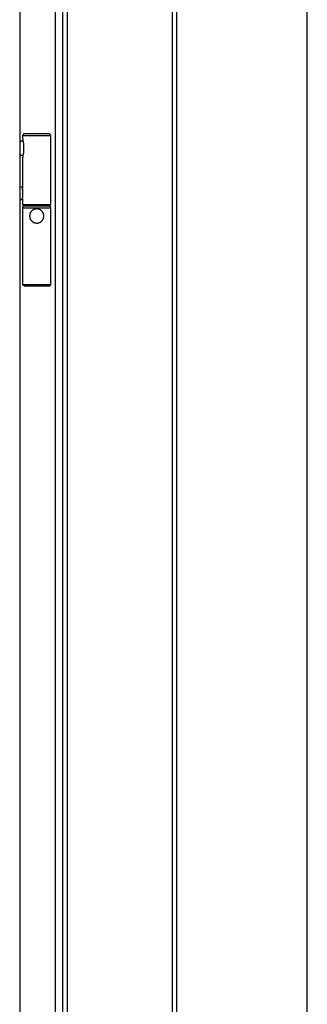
# Model space of a CAD drawing. Header units: millimetres. Extents: x -6500 to 4200, y 0 to 5940.
# Tile 37 of 157: x -4635 to -4432, y 2100 to 2796. Entities that reach past the tile are written whole.
import ezdxf

# ---------------------------------------------------------------- set-up
doc = ezdxf.new("R2010")
doc.units = ezdxf.units.MM
doc.layers.add('151', color=250, linetype='Continuous')

msp = doc.modelspace()

# ---------------------------------------------------------------- linework, layer by layer
at = {"layer": '151', "linetype": 'Continuous', "lineweight": -3}
for p, q in [((-4431.66, 1252.4), (-4431.66, 3492.4)), ((-4523.66, 1252.4), (-4523.66, 3398.4)), ((-4526.91, 1252.4), (-4526.91, 3395.15)), ((-4600.91, 1252.4), (-4600.91, 3321.15)), ((-4604.16, 1252.4), (-4604.16, 3317.9)), ((-4609.41, 1252.4), (-4609.41, 3312.65)), ((-4634.66, 3285.4), (-4634.66, 1257.4)), ((-4631.66, 2715.4), (-4632.66, 2714.4)), ((-4613.86, 2715.4), (-4631.66, 2715.4)), ((-4613.66, 2715.4), (-4613.86, 2715.4)), ((-4612.66, 2714.4), (-4613.66, 2715.4)), ((-4633.82, 2710.35), (-4634.66, 2710.31)), ((-4632.35, 2710.35), (-4633.81, 2710.35)), ((-4632.66, 2714.4), (-4612.88, 2714.4)), ((-4632.66, 2714.4), (-4632.66, 2712.52)), ((-4612.88, 2714.4), (-4612.66, 2714.4)), ((-4612.66, 2665.4), (-4612.66, 2714.4)), ((-4631.94, 2707.61), (-4631.94, 2703.18)), ((-4634.66, 2700.48), (-4633.82, 2700.45)), ((-4633.81, 2700.45), (-4632.35, 2700.45)), ((-4632.66, 2698.27), (-4632.66, 2677.1)), ((-4632.66, 2677.7), (-4634.66, 2677.7)), ((-4634.66, 2669.1), (-4632.66, 2669.1)), ((-4632.66, 2669.67), (-4632.66, 2665.4)), ((-4612.88, 2665.4), (-4632.66, 2665.4)), ((-4632.66, 2665.4), (-4631.66, 2664.4)), ((-4632.16, 2664.4), (-4632.66, 2662.9)), ((-4632.66, 2662.9), (-4632.66, 2608.8)), ((-4612.66, 2662.9), (-4632.66, 2662.9)), ((-4613.16, 2664.4), (-4632.16, 2664.4)), ((-4613.66, 2664.4), (-4612.66, 2665.4)), ((-4612.66, 2662.9), (-4613.16, 2664.4)), ((-4612.66, 2665.4), (-4612.88, 2665.4)), ((-4612.66, 2608.8), (-4612.66, 2662.9)), ((-4632.66, 2608.8), (-4631.16, 2607.8)), ((-4612.66, 2608.8), (-4632.66, 2608.8)), ((-4614.16, 2607.8), (-4631.16, 2607.8)), ((-4614.16, 2607.8), (-4612.66, 2608.8))]:
    msp.add_line(p, q, dxfattribs=at)
for start_param, end_param in [(0, 0.970261), (2.171233, 3.141593)]:
    msp.add_ellipse((-4633.81, 2705.4), major_axis=(0, 4.95), ratio=0.207912, start_param=start_param, end_param=end_param, dxfattribs=at)
for points, knots in [([(-4632.66, 2712.57), (-4632.66, 2712.5), (-4632.66, 2712.41), (-4632.65, 2712.23), (-4632.64, 2712.13), (-4632.62, 2712), (-4632.62, 2711.97), (-4632.61, 2711.91), (-4632.6, 2711.89), (-4632.59, 2711.8), (-4632.58, 2711.74), (-4632.56, 2711.56), (-4632.54, 2711.44), (-4632.5, 2711.18), (-4632.47, 2711.05), (-4632.43, 2710.78), (-4632.4, 2710.64), (-4632.36, 2710.42), (-4632.35, 2710.35), (-4632.32, 2710.2), (-4632.31, 2710.13), (-4632.27, 2709.9), (-4632.24, 2709.75), (-4632.19, 2709.44), (-4632.16, 2709.28), (-4632.11, 2708.96), (-4632.07, 2708.63), (-4632.02, 2708.29), (-4631.99, 2708.08), (-4631.99, 2708.04), (-4631.98, 2707.95), (-4631.97, 2707.91), (-4631.96, 2707.78), (-4631.95, 2707.69), (-4631.94, 2707.61)], [0, 0, 0, 0, 0.07691, 0.07691, 0.160827, 0.160827, 0.181807, 0.181807, 0.202786, 0.202786, 0.244745, 0.244745, 0.328662, 0.328662, 0.412579, 0.412579, 0.496496, 0.496496, 0.538455, 0.538455, 0.580414, 0.580414, 0.664331, 0.664331, 0.748248, 0.748248, 0.832165, 0.916083, 0.916083, 0.937062, 0.937062, 0.958041, 0.958041, 1, 1, 1, 1]), ([(-4631.94, 2703.18), (-4631.96, 2703.01), (-4631.98, 2702.84), (-4632.01, 2702.59), (-4632.02, 2702.5), (-4632.04, 2702.37), (-4632.04, 2702.33), (-4632.05, 2702.25), (-4632.08, 2702.04), (-4632.14, 2701.67), (-4632.19, 2701.36), (-4632.24, 2701.05), (-4632.27, 2700.89), (-4632.32, 2700.59), (-4632.35, 2700.45), (-4632.39, 2700.23), (-4632.4, 2700.12), (-4632.42, 2700.02), (-4632.44, 2699.95), (-4632.44, 2699.91), (-4632.47, 2699.74), (-4632.49, 2699.61), (-4632.54, 2699.35), (-4632.56, 2699.23), (-4632.59, 2698.99), (-4632.61, 2698.88), (-4632.63, 2698.72), (-4632.63, 2698.67), (-4632.64, 2698.59), (-4632.64, 2698.56), (-4632.65, 2698.51), (-4632.65, 2698.49), (-4632.66, 2698.38), (-4632.66, 2698.3), (-4632.66, 2698.22)], [0, 0, 0, 0, 0.083882, 0.083882, 0.125823, 0.125823, 0.146794, 0.146794, 0.167764, 0.251646, 0.335528, 0.335528, 0.41941, 0.41941, 0.503292, 0.503292, 0.545233, 0.566204, 0.566204, 0.587175, 0.587175, 0.671057, 0.671057, 0.754939, 0.754939, 0.838821, 0.838821, 0.880762, 0.880762, 0.901732, 0.901732, 0.922703, 0.922703, 1, 1, 1, 1]), ([(-4632.66, 2669.64), (-4632.66, 2669.7), (-4632.66, 2669.76), (-4632.65, 2669.9), (-4632.65, 2669.98), (-4632.64, 2670.12), (-4632.63, 2670.16), (-4632.63, 2670.23), (-4632.62, 2670.26), (-4632.62, 2670.31), (-4632.62, 2670.33), (-4632.6, 2670.45), (-4632.59, 2670.56), (-4632.57, 2670.77), (-4632.55, 2670.88), (-4632.53, 2671.11), (-4632.52, 2671.23), (-4632.5, 2671.39), (-4632.5, 2671.42), (-4632.49, 2671.48), (-4632.48, 2671.58), (-4632.47, 2671.67), (-4632.45, 2671.87), (-4632.44, 2672), (-4632.42, 2672.27), (-4632.42, 2672.4), (-4632.41, 2672.61), (-4632.4, 2672.68), (-4632.4, 2672.79), (-4632.4, 2672.82), (-4632.4, 2672.89), (-4632.39, 2672.93), (-4632.39, 2673.11), (-4632.39, 2673.39), (-4632.39, 2673.67), (-4632.39, 2673.89), (-4632.4, 2673.99), (-4632.4, 2674.1), (-4632.41, 2674.17), (-4632.41, 2674.2), (-4632.42, 2674.38), (-4632.42, 2674.52), (-4632.44, 2674.79), (-4632.45, 2674.92), (-4632.48, 2675.18), (-4632.49, 2675.3), (-4632.51, 2675.46), (-4632.51, 2675.49), (-4632.52, 2675.55), (-4632.53, 2675.64), (-4632.54, 2675.73), (-4632.55, 2675.91), (-4632.57, 2676.02), (-4632.59, 2676.23), (-4632.6, 2676.33), (-4632.62, 2676.46), (-4632.62, 2676.48), (-4632.62, 2676.53), (-4632.63, 2676.55), (-4632.63, 2676.63), (-4632.64, 2676.67), (-4632.65, 2676.8), (-4632.65, 2676.89), (-4632.66, 2677.03), (-4632.66, 2677.09), (-4632.66, 2677.15)], [0, 0, 0, 0, 0.038756, 0.038756, 0.084894, 0.084894, 0.107963, 0.107963, 0.119498, 0.119498, 0.131033, 0.131033, 0.177171, 0.177171, 0.223309, 0.223309, 0.269447, 0.269447, 0.280982, 0.280982, 0.292516, 0.315586, 0.315586, 0.361724, 0.361724, 0.407862, 0.407862, 0.430931, 0.430931, 0.442466, 0.442466, 0.454, 0.454, 0.500138, 0.546277, 0.546277, 0.569346, 0.58088, 0.58088, 0.592415, 0.592415, 0.638553, 0.638553, 0.684691, 0.684691, 0.73083, 0.73083, 0.742364, 0.742364, 0.753899, 0.776968, 0.776968, 0.823106, 0.823106, 0.869244, 0.869244, 0.880779, 0.880779, 0.892313, 0.892313, 0.915383, 0.915383, 0.961521, 0.961521, 1, 1, 1, 1]), ([(-4622.66, 2662.4), (-4622.64, 2662.4), (-4622.62, 2662.4), (-4622.58, 2662.39), (-4622.52, 2662.39), (-4622.45, 2662.39), (-4622.33, 2662.38), (-4622.2, 2662.38), (-4622.08, 2662.36), (-4621.99, 2662.35), (-4621.95, 2662.34), (-4621.83, 2662.33), (-4621.74, 2662.31), (-4621.5, 2662.26), (-4621.34, 2662.22), (-4621.03, 2662.12), (-4620.88, 2662.07), (-4620.65, 2661.97), (-4620.54, 2661.92), (-4620.43, 2661.87), (-4620.35, 2661.83), (-4620.32, 2661.81), (-4620.14, 2661.71), (-4620, 2661.63), (-4619.73, 2661.45), (-4619.6, 2661.35), (-4619.35, 2661.15), (-4619.24, 2661.04), (-4619.09, 2660.9), (-4619.06, 2660.87), (-4619.01, 2660.81), (-4618.98, 2660.78), (-4618.9, 2660.69), (-4618.85, 2660.63), (-4618.69, 2660.44), (-4618.6, 2660.31), (-4618.42, 2660.04), (-4618.33, 2659.9), (-4618.22, 2659.69), (-4618.18, 2659.62), (-4618.13, 2659.51), (-4618.11, 2659.47), (-4618.08, 2659.39), (-4618.06, 2659.36), (-4617.98, 2659.17), (-4617.93, 2659.01), (-4617.83, 2658.7), (-4617.79, 2658.54), (-4617.74, 2658.29), (-4617.73, 2658.21), (-4617.7, 2658.05), (-4617.69, 2657.96), (-4617.67, 2657.71), (-4617.65, 2657.38), (-4617.67, 2657.05), (-4617.7, 2656.8), (-4617.71, 2656.68), (-4617.73, 2656.56), (-4617.75, 2656.47), (-4617.76, 2656.43), (-4617.8, 2656.23), (-4617.84, 2656.07), (-4617.94, 2655.76), (-4617.99, 2655.61), (-4618.12, 2655.31), (-4618.19, 2655.16), (-4618.28, 2654.98), (-4618.3, 2654.95), (-4618.34, 2654.87), (-4618.37, 2654.84), (-4618.43, 2654.74), (-4618.47, 2654.67), (-4618.61, 2654.47), (-4618.7, 2654.34), (-4618.91, 2654.09), (-4619.02, 2653.97), (-4619.19, 2653.8), (-4619.27, 2653.72), (-4619.36, 2653.64), (-4619.43, 2653.58), (-4619.46, 2653.56), (-4619.61, 2653.43), (-4619.74, 2653.33), (-4620.01, 2653.15), (-4620.15, 2653.07), (-4620.37, 2652.95), (-4620.48, 2652.9), (-4620.59, 2652.85), (-4620.66, 2652.81), (-4620.7, 2652.8), (-4620.89, 2652.72), (-4621.05, 2652.66), (-4621.36, 2652.57), (-4621.52, 2652.52), (-4621.76, 2652.48), (-4621.89, 2652.45), (-4622.01, 2652.44), (-4622.09, 2652.43), (-4622.14, 2652.42), (-4622.34, 2652.4), (-4622.51, 2652.39), (-4622.84, 2652.4), (-4623.17, 2652.41), (-4623.5, 2652.46), (-4623.7, 2652.5), (-4623.75, 2652.51), (-4623.83, 2652.53), (-4623.87, 2652.54), (-4623.99, 2652.57), (-4624.07, 2652.6), (-4624.3, 2652.67), (-4624.46, 2652.73), (-4624.76, 2652.85), (-4624.9, 2652.92), (-4625.12, 2653.04), (-4625.22, 2653.1), (-4625.33, 2653.16), (-4625.39, 2653.21), (-4625.43, 2653.23), (-4625.6, 2653.34), (-4625.73, 2653.44), (-4625.97, 2653.65), (-4626.09, 2653.75), (-4626.32, 2653.98), (-4626.43, 2654.1), (-4626.55, 2654.26), (-4626.58, 2654.29), (-4626.63, 2654.35), (-4626.65, 2654.38), (-4626.73, 2654.48), (-4626.77, 2654.55), (-4626.91, 2654.75), (-4626.99, 2654.89), (-4627.14, 2655.17), (-4627.21, 2655.32), (-4627.29, 2655.51), (-4627.31, 2655.55), (-4627.34, 2655.62), (-4627.35, 2655.66), (-4627.39, 2655.78), (-4627.42, 2655.86), (-4627.49, 2656.09), (-4627.53, 2656.25), (-4627.6, 2656.58), (-4627.62, 2656.74), (-4627.64, 2656.95), (-4627.65, 2656.99), (-4627.65, 2657.07), (-4627.65, 2657.12), (-4627.66, 2657.24), (-4627.66, 2657.32), (-4627.66, 2657.57), (-4627.64, 2657.9), (-4627.6, 2658.23), (-4627.55, 2658.47), (-4627.53, 2658.55), (-4627.5, 2658.67), (-4627.49, 2658.71), (-4627.46, 2658.79), (-4627.45, 2658.83), (-4627.39, 2659.03), (-4627.33, 2659.18), (-4627.21, 2659.48), (-4627.14, 2659.63), (-4626.99, 2659.91), (-4626.9, 2660.05), (-4626.79, 2660.22), (-4626.77, 2660.25), (-4626.72, 2660.32), (-4626.7, 2660.35), (-4626.62, 2660.45), (-4626.57, 2660.51), (-4626.42, 2660.7), (-4626.31, 2660.82), (-4626.09, 2661.04), (-4625.97, 2661.15), (-4625.78, 2661.3), (-4625.72, 2661.35), (-4625.62, 2661.43), (-4625.59, 2661.45), (-4625.52, 2661.5), (-4625.49, 2661.52), (-4625.32, 2661.63), (-4625.18, 2661.72), (-4624.89, 2661.87), (-4624.75, 2661.94), (-4624.52, 2662.04), (-4624.41, 2662.08), (-4624.29, 2662.12), (-4624.21, 2662.15), (-4624.17, 2662.16), (-4623.97, 2662.22), (-4623.81, 2662.26), (-4623.49, 2662.33), (-4623.33, 2662.35), (-4623, 2662.39), (-4622.83, 2662.4), (-4622.66, 2662.4)], [0, 0, 0, 0, 0.001953, 0.001953, 0.003906, 0.007812, 0.007812, 0.015625, 0.019531, 0.019531, 0.023437, 0.023437, 0.03125, 0.03125, 0.046875, 0.046875, 0.0625, 0.0625, 0.070312, 0.074219, 0.074219, 0.078125, 0.078125, 0.09375, 0.09375, 0.109375, 0.109375, 0.125, 0.125, 0.128906, 0.128906, 0.132812, 0.132812, 0.140625, 0.140625, 0.15625, 0.15625, 0.171875, 0.171875, 0.179687, 0.179687, 0.183594, 0.183594, 0.1875, 0.1875, 0.203125, 0.203125, 0.21875, 0.21875, 0.226562, 0.226562, 0.234375, 0.234375, 0.25, 0.265625, 0.265625, 0.273437, 0.277344, 0.277344, 0.28125, 0.28125, 0.296875, 0.296875, 0.3125, 0.3125, 0.328125, 0.328125, 0.332031, 0.332031, 0.335937, 0.335937, 0.34375, 0.34375, 0.359375, 0.359375, 0.375, 0.375, 0.382812, 0.386719, 0.386719, 0.390625, 0.390625, 0.40625, 0.40625, 0.421875, 0.421875, 0.429687, 0.433594, 0.433594, 0.4375, 0.4375, 0.453125, 0.453125, 0.46875, 0.46875, 0.476562, 0.480469, 0.480469, 0.484375, 0.484375, 0.5, 0.5, 0.515625, 0.53125, 0.53125, 0.535156, 0.535156, 0.539062, 0.539062, 0.546875, 0.546875, 0.5625, 0.5625, 0.578125, 0.578125, 0.585937, 0.589844, 0.589844, 0.59375, 0.59375, 0.609375, 0.609375, 0.625, 0.625, 0.640625, 0.640625, 0.644531, 0.644531, 0.648437, 0.648437, 0.65625, 0.65625, 0.671875, 0.671875, 0.6875, 0.6875, 0.691406, 0.691406, 0.695312, 0.695312, 0.703125, 0.703125, 0.71875, 0.71875, 0.734375, 0.734375, 0.738281, 0.738281, 0.742187, 0.742187, 0.75, 0.75, 0.765625, 0.78125, 0.78125, 0.789062, 0.789062, 0.792969, 0.792969, 0.796875, 0.796875, 0.8125, 0.8125, 0.828125, 0.828125, 0.84375, 0.84375, 0.847656, 0.847656, 0.851562, 0.851562, 0.859375, 0.859375, 0.875, 0.875, 0.890625, 0.890625, 0.898437, 0.898437, 0.902344, 0.902344, 0.90625, 0.90625, 0.921875, 0.921875, 0.9375, 0.9375, 0.945312, 0.949219, 0.949219, 0.953125, 0.953125, 0.96875, 0.96875, 0.984375, 0.984375, 1, 1, 1, 1])]:
    msp.add_open_spline(points, degree=3, knots=knots, dxfattribs=at)

doc.saveas('drawing.dxf')
